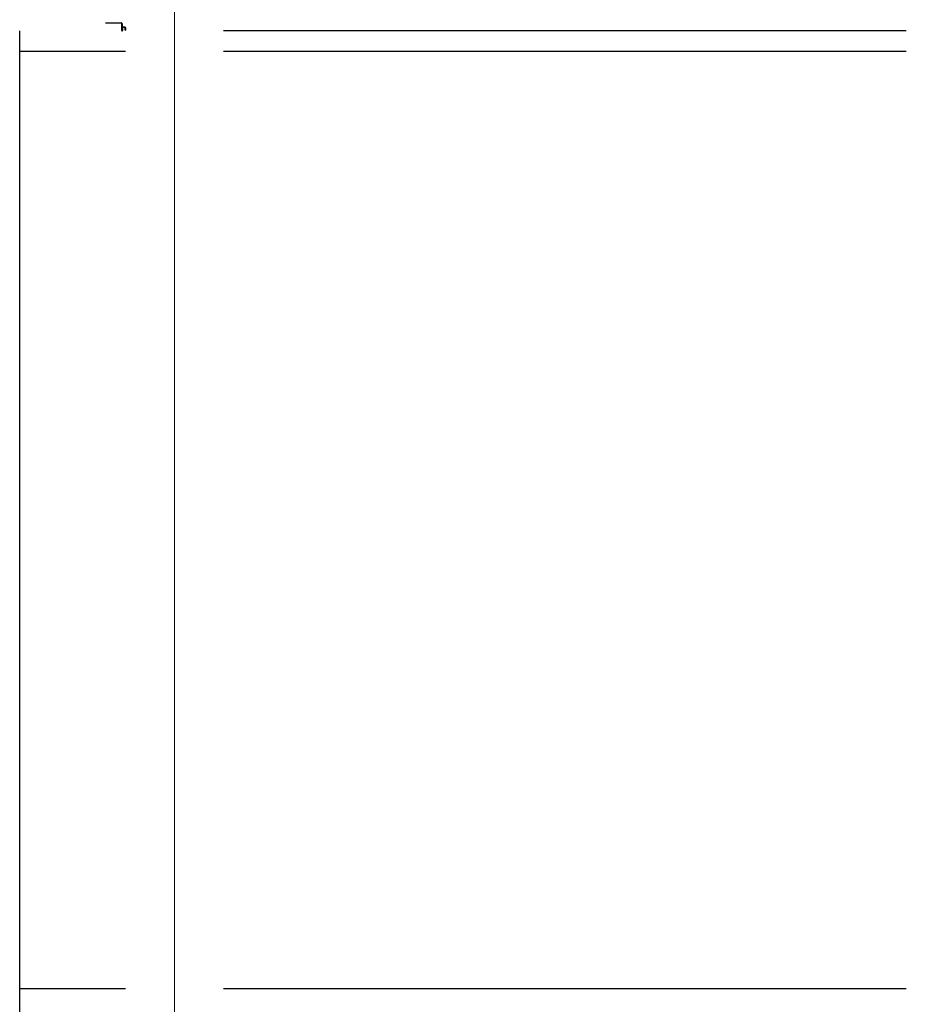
# Model space of a CAD drawing. Header units: millimetres. Extents: x -74 to 79, y 0 to 54.
# Tile 46 of 164: x -51.65 to -49.47, y 12.1 to 14.51. Entities that reach past the tile are written whole.
import ezdxf

# ---------------------------------------------------------------- set-up
doc = ezdxf.new("R2010")
doc.units = ezdxf.units.MM
for name, color, linetype, lineweight in [('10_Achsen Neubau', 7, 'Continuous', 20), ('Arktura_Atmosphera_Standard_Rise$Fins', 7, 'Continuous', 20), ('Arktura_Atmosphera_Standard_Rise$Ribs', 7, 'Continuous', 20)]:
    doc.layers.add(name, color=color, linetype=linetype, lineweight=lineweight)

msp = doc.modelspace()

# ---------------------------------------------------------------- linework, layer by layer
at = {"layer": '10_Achsen Neubau', "color": 8, "linetype": 'Continuous', "lineweight": 18}
msp.add_line((-51.2657071, 18.3681688), (-51.2657071, 6.4687599), dxfattribs=at)
at = {"layer": 'Arktura_Atmosphera_Standard_Rise$Fins', "color": 3, "linetype": 'Continuous', "lineweight": 25}
for p, q in [((-51.4344467, 14.5057556), (-51.3962071, 14.5057556)), ((-51.4344467, 14.5047556), (-51.4344467, 14.5057556)), ((-51.3962071, 14.5047556), (-51.4344467, 14.5047556)), ((-51.3952071, 14.4867556), (-51.3952071, 14.5037556)), ((-51.3942071, 14.5037556), (-51.3942071, 14.4867556)), ((-51.3942071, 14.4857556), (-51.3942571, 14.4857556)), ((-51.3942071, 14.4857556), (-51.3942571, 14.4857556)), ((-51.3942071, 14.4867556), (-51.3942071, 14.4937556)), ((-51.3932071, 14.4937556), (-51.3932071, 14.4867556)), ((-51.3922071, 14.4957556), (-51.387705, 14.4957556)), ((-51.3877071, 14.4947556), (-51.3922071, 14.4947556)), ((-51.3867071, 14.487875), (-51.3867071, 14.4937556)), ((-51.3867071, 14.487875), (-51.3857071, 14.487875)), ((-51.3857071, 14.4937556), (-51.3857071, 14.487875))]:
    msp.add_line(p, q, dxfattribs=at)
for centre, radius, start, end in [((-51.3962071, 14.5037556), 0.002, 359.9999781, 90), ((-51.3962071, 14.5037556), 0.001, 359.9999561, 90.0000238), ((-51.3942071, 14.4867556), 0.001, 180, 270.0001493), ((-51.3922071, 14.4937556), 0.002, 90, 180), ((-51.3942071, 14.4867556), 0.001, 270.0001493, 0.000151), ((-51.3922071, 14.4937556), 0.001, 90, 180), ((-51.3877071, 14.4937556), 0.002, 359.999978, 90), ((-51.3877071, 14.4937556), 0.001, 0, 90)]:
    msp.add_arc(centre, radius, start, end, dxfattribs=at)
at = {"layer": 'Arktura_Atmosphera_Standard_Rise$Ribs', "color": 3, "linetype": 'Continuous', "lineweight": 25}
for p, q in [((-51.6453304, 9.4848552), (-51.6453304, 14.485875)), ((-49.4705203, 14.485874), (-51.1457115, 14.485874)), ((-51.3857071, 14.435874), (-51.6447422, 14.435874)), ((-49.4705203, 14.435874), (-51.1457115, 14.435874)), ((-51.3857071, 12.1348532), (-51.6453304, 12.1348532)), ((-49.4705203, 12.1348532), (-51.1457115, 12.1348532))]:
    msp.add_line(p, q, dxfattribs=at)

doc.saveas('drawing.dxf')
